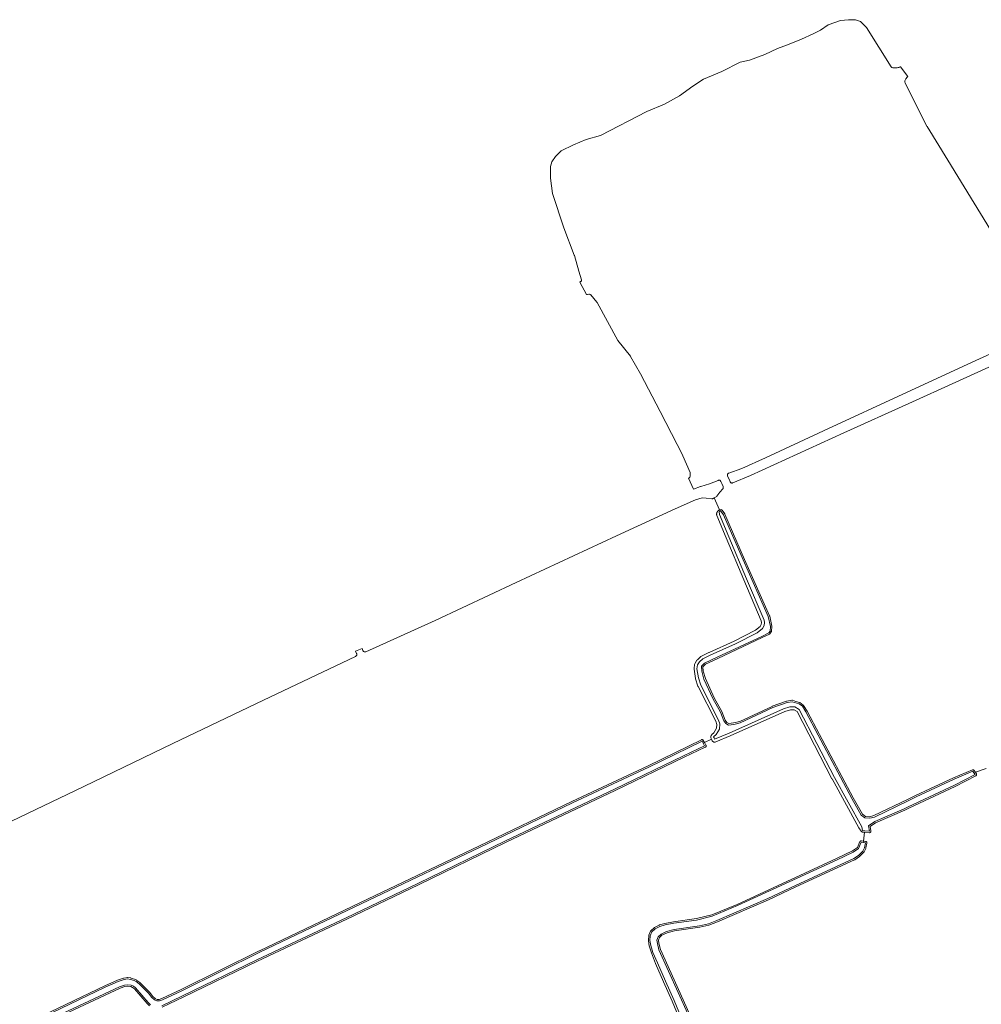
# Model space of a CAD drawing. Header units: metres. Extents: x 131489 to 134032, y 502353 to 503606.
# Tile 70 of 90: x 132693 to 133025, y 503155 to 503496. Entities that reach past the tile are written whole.
import ezdxf

# ---------------------------------------------------------------- set-up
doc = ezdxf.new("R2010")
doc.units = ezdxf.units.M
doc.layers.add('B-WE-GR-GRAS-GV', color=60, linetype='Continuous', lineweight=13)
doc.layers.add('B-WE-OG-WATER_SLOOT-GV', color=120, linetype='Continuous', lineweight=18)

msp = doc.modelspace()

# ---------------------------------------------------------------- linework, layer by layer
at = {"layer": 'B-WE-GR-GRAS-GV', "flags": 128}
for points in [[(133028.544, 503423.396), (133013.798, 503447.394), (133006.581, 503459.081), (133006.549, 503459.138), (132998.955, 503474.25), (132998.901, 503474.391), (132998.876, 503474.54), (132998.882, 503474.691), (132998.918, 503474.838), (132998.998, 503475.062), (132999.022, 503475.121), (132999.12, 503475.337), (132999.149, 503475.394), (132999.265, 503475.602), (132999.298, 503475.656), (132999.432, 503475.852), (132999.47, 503475.904), (132999.619, 503476.088), (132999.662, 503476.136), (132999.826, 503476.307), (132999.872, 503476.351), (132999.903, 503476.378), (132997.345, 503479.748), (132997.264, 503479.707), (132997.224, 503479.689), (132996.928, 503479.57), (132996.886, 503479.556), (132996.581, 503479.463), (132996.539, 503479.453), (132996.226, 503479.387), (132996.183, 503479.38), (132995.866, 503479.343), (132995.822, 503479.339), (132995.504, 503479.33), (132995.46, 503479.33), (132995.141, 503479.349), (132995.097, 503479.353), (132994.782, 503479.399), (132994.739, 503479.408), (132994.428, 503479.482), (132994.336, 503479.513), (132994.252, 503479.562), (132994.178, 503479.627), (132994.119, 503479.705), (132985.669, 503493.343), (132983.6, 503495.466), (132981.781, 503496.039), (132979.437, 503496.039), (132976.656, 503495.721), (132972.405, 503494.212), (132969.704, 503492.424), (132967.201, 503491.153), (132963.108, 503489.325), (132958.261, 503487.338), (132954.805, 503486.027), (132950.474, 503484.041), (132945.151, 503482.094), (132941.893, 503481.379), (132935.576, 503478.161), (132929.259, 503475.459), (132925.524, 503472.996), (132920.876, 503469.738), (132915.751, 503466.838), (132909.632, 503464.295), (132893.542, 503456.032), (132888.615, 503454.601), (132884.245, 503452.734), (132879.954, 503450.628), (132877.968, 503448.682), (132876.736, 503446.894), (132876.299, 503445.305), (132876.319, 503441.193), (132876.915, 503435.944), (132880.943, 503424.08), (132884.513, 503414.549), (132884.525, 503414.516), (132886.131, 503409.075), (132886.134, 503409.064), (132886.964, 503406.006), (132886.98, 503405.907), (132886.976, 503405.806), (132886.952, 503405.708), (132886.909, 503405.617), (132886.849, 503405.537), (132886.774, 503405.47), (132886.687, 503405.419), (132886.414, 503405.296), (132888.763, 503400.975), (132889.056, 503401.011), (132889.522, 503401.068), (132889.671, 503401.072), (132889.818, 503401.046), (132889.956, 503400.991), (132890.081, 503400.91), (132890.188, 503400.805), (132892.301, 503398.281), (132892.383, 503398.161), (132899.585, 503385.055), (132903.908, 503379.615), (132903.97, 503379.524), (132907.413, 503373.578), (132907.428, 503373.55), (132914.26, 503360.527), (132914.265, 503360.519), (132922.025, 503345.243), (132922.043, 503345.203), (132924.573, 503339.407), (132924.625, 503339.235), (132924.634, 503339.055), (132924.568, 503338.11), (132924.545, 503337.969), (132924.495, 503337.835), (132924.42, 503337.713), (132924.324, 503337.607), (132924.21, 503337.521), (132924.113, 503337.462), (132924.034, 503337.414), (132925.757, 503333.591), (132925.803, 503333.608), (132928.221, 503334.514), (132928.264, 503334.529), (132931.31, 503335.465), (132934.255, 503336.688), (132934.394, 503336.73), (132934.537, 503336.745), (132934.681, 503336.732), (132934.82, 503336.692), (132934.948, 503336.626), (132935.062, 503336.537), (132935.156, 503336.427), (132935.227, 503336.302), (132935.525, 503335.637), (132936.015, 503334.545), (132936.06, 503334.41), (132936.079, 503334.269), (132936.072, 503334.127), (132936.038, 503333.989), (132935.978, 503333.86), (132935.895, 503333.745), (132934.856, 503332.555), (132933.884, 503331.24), (132933.779, 503331.125), (132933.652, 503331.034), (132932.953, 503330.637), (132934.733, 503326.462), (132935.176, 503326.538), (132935.269, 503326.545), (132935.361, 503326.535), (132935.45, 503326.508), (132935.533, 503326.465), (132935.606, 503326.407), (132935.667, 503326.337), (132936.566, 503325.088), (132936.619, 503324.995), (132943.407, 503309.357), (132952.105, 503289.829), (132952.138, 503289.725), (132952.839, 503286.27), (132952.848, 503286.144), (132952.76, 503284.537), (132952.746, 503284.443), (132952.715, 503284.354), (132952.667, 503284.273), (132952.205, 503283.629), (132952.152, 503283.566), (132952.089, 503283.513), (132952.018, 503283.471), (132949.563, 503282.273), (132949.558, 503282.27), (132934.213, 503275.015), (132934.204, 503275.011), (132929.853, 503273.055), (132929.016, 503272.213), (132929.118, 503270.711), (132929.86, 503268.123), (132932.854, 503261.48), (132935.514, 503256.744), (132935.546, 503256.674), (132936.657, 503253.703), (132937.244, 503252.926), (132937.972, 503252.54), (132939.601, 503252.768), (132941.738, 503253.319), (132952.991, 503258.505), (132953.028, 503258.521), (132957.94, 503260.318), (132958.037, 503260.342), (132959.794, 503260.61), (132959.903, 503260.615), (132960.011, 503260.595), (132961.208, 503260.241), (132962.405, 503259.886), (132962.488, 503259.853), (132962.564, 503259.806), (132963.723, 503258.932), (132963.793, 503258.868), (132963.85, 503258.792), (132965.038, 503256.83), (132965.051, 503256.807), (132969.354, 503248.764), (132969.355, 503248.762), (132980.957, 503226.847), (132984.204, 503221.204), (132985.255, 503220.383), (132986.708, 503220.339), (132988.174, 503220.699), (132999.782, 503226.312), (133002.558, 503227.654), (133002.565, 503227.658), (133015.719, 503233.764), (133015.736, 503233.771), (133022.279, 503236.531), (133022.373, 503236.56), (133022.472, 503236.57), (133022.571, 503236.56), (133022.666, 503236.531), (133022.753, 503236.484), (133022.829, 503236.421), (133022.891, 503236.344), (133023.236, 503235.817), (133023.305, 503235.712), (133027.008, 503236.995)], [(133036.796, 503379.825), (133016.531, 503370.683), (133000.31, 503363.321), (132977.721, 503353.07), (132945.481, 503338.416), (132945.467, 503338.41), (132939.419, 503335.817), (132939.28, 503335.773), (132939.136, 503335.756), (132938.992, 503335.768), (132938.852, 503335.806), (132938.723, 503335.872), (132938.608, 503335.96), (132938.513, 503336.069), (132938.441, 503336.195), (132938.049, 503337.055), (132937.537, 503338.177), (132937.487, 503338.324), (132937.469, 503338.478), (132937.483, 503338.633), (132937.529, 503338.781), (132937.604, 503338.917), (132937.705, 503339.034), (132937.829, 503339.129), (132937.969, 503339.195), (132942.477, 503340.788), (132950.623, 503344.451), (132970.735, 503353.841), (132970.739, 503353.843), (132999.687, 503367.141), (133023.493, 503378.11), (133036.101, 503383.959)], [(132700.626, 503151.511), (132722.007, 503161.842), (132722.027, 503161.851), (132726.446, 503163.757), (132726.486, 503163.772), (132728.533, 503164.453), (132728.599, 503164.47), (132729.845, 503164.704), (132729.931, 503164.713), (132730.017, 503164.707), (132731.006, 503164.547), (132731.074, 503164.531), (132732.299, 503164.151), (132732.375, 503164.12), (132733.093, 503163.761), (132733.17, 503163.713), (132734.209, 503162.928), (132734.261, 503162.883), (132737.561, 503159.595), (132737.608, 503159.541), (132738.556, 503158.276), (132739.539, 503157.378), (132740.181, 503157.098), (132740.901, 503157.115), (132741.822, 503157.405), (132748.48, 503160.542), (132775.515, 503173.94), (132775.521, 503173.943), (132815.606, 503193.095), (132851.464, 503210.153), (132883.616, 503225.59), (132883.62, 503225.592), (132910.032, 503237.975), (132928.482, 503246.944), (132928.572, 503246.977), (132928.666, 503246.993), (132928.761, 503246.99), (132928.854, 503246.97), (132928.942, 503246.932), (132929.021, 503246.878), (132929.088, 503246.811), (132929.141, 503246.732), (132929.531, 503246.01), (132929.541, 503245.99), (132931.962, 503247.164), (132931.79, 503247.651), (132931.743, 503247.841), (132931.734, 503248.035), (132931.763, 503248.228), (132931.829, 503248.411), (132931.929, 503248.579), (132932.06, 503248.723), (132932.803, 503249.4), (132933.726, 503250.921), (132933.804, 503252.28), (132933.43, 503253.394), (132927.367, 503265.371), (132927.31, 503265.508), (132926.481, 503268.006), (132926.441, 503268.175), (132925.973, 503271.352), (132925.969, 503271.614), (132926.126, 503272.962), (132926.179, 503273.187), (132926.283, 503273.394), (132926.965, 503274.435), (132927.126, 503274.625), (132928.307, 503275.706), (132928.536, 503275.863), (132931.111, 503277.147), (132931.147, 503277.164), (132939.827, 503281.065), (132947.247, 503284.837), (132948.814, 503286.093), (132949.192, 503286.815), (132949.287, 503287.477), (132949.201, 503288.066), (132943.184, 503302.243), (132943.183, 503302.248), (132937.095, 503316.78), (132933.83, 503324.513), (132933.823, 503324.536), (132933.803, 503324.613), (132933.786, 503324.692), (132933.774, 503324.771), (132933.765, 503324.851), (132933.761, 503324.931), (132933.76, 503325.011), (132933.764, 503325.091), (132933.771, 503325.171), (132933.782, 503325.251), (132933.798, 503325.33), (132933.817, 503325.408), (132933.84, 503325.484), (132933.867, 503325.56), (132933.898, 503325.634), (132933.932, 503325.707), (132933.97, 503325.778), (132934.011, 503325.846), (132934.056, 503325.913), (132934.104, 503325.977), (132934.155, 503326.039), (132934.209, 503326.098), (132934.266, 503326.155), (132934.326, 503326.208), (132934.388, 503326.259), (132934.453, 503326.306), (132934.52, 503326.35), (132934.589, 503326.391), (132934.661, 503326.428), (132934.733, 503326.462), (132932.953, 503330.637), (132932.577, 503330.423), (132932.433, 503330.36), (132932.278, 503330.329), (132932.121, 503330.33), (132930.098, 503330.56), (132928.796, 503330.587), (132926.489, 503329.925), (132919.423, 503326.873), (132899.123, 503317.511), (132864.427, 503301.357), (132836.382, 503288.246), (132836.373, 503288.242), (132812.335, 503277.38), (132812.19, 503277.331), (132812.038, 503277.313), (132811.886, 503277.326), (132811.739, 503277.37), (132811.605, 503277.442), (132811.488, 503277.541), (132811.393, 503277.661), (132811.325, 503277.797), (132811.054, 503278.511), (132808.815, 503277.606), (132809.193, 503276.753), (132809.238, 503276.616), (132809.257, 503276.472), (132809.247, 503276.328), (132809.21, 503276.188), (132809.147, 503276.058), (132809.06, 503275.943), (132808.953, 503275.846), (132808.829, 503275.772), (132776.933, 503260.622), (132745.558, 503245.67), (132714.785, 503230.83), (132714.782, 503230.829), (132650.372, 503200.045)], [(132921.563, 503148.636), (132918.364, 503156.465), (132915.356, 503163.186), (132915.354, 503163.191), (132912.59, 503169.511), (132911.195, 503173.204), (132911.192, 503173.212), (132911.186, 503173.227), (132911.18, 503173.243), (132910.464, 503175.648), (132910.448, 503175.719), (132910.196, 503177.449), (132910.192, 503177.55), (132910.289, 503179.199), (132910.302, 503179.286), (132910.33, 503179.37), (132910.919, 503180.72), (132910.972, 503180.813), (132911.044, 503180.893), (132912.155, 503181.884), (132912.246, 503181.949), (132913.851, 503182.835), (132913.955, 503182.878), (132915.781, 503183.403), (132915.821, 503183.412), (132918.795, 503184.009), (132918.826, 503184.015), (132926.751, 503185.078), (132932.108, 503186.39), (132940.831, 503190.017), (132964.232, 503200.842), (132964.236, 503200.844), (132975.271, 503205.823), (132980.785, 503208.542), (132982.468, 503209.7), (132983.37, 503211.709), (132983.415, 503211.789), (132983.474, 503211.859), (132983.544, 503211.917), (132983.624, 503211.962), (132983.711, 503211.991), (132983.802, 503212.003), (132983.894, 503211.999), (132984.561, 503211.908), (132984.939, 503214.969), (132984.197, 503215.039), (132984.094, 503215.06), (132983.998, 503215.102), (132983.913, 503215.163), (132983.842, 503215.24), (132983.789, 503215.33), (132983.005, 503216.514), (132973.685, 503233.41), (132973.673, 503233.433), (132961.599, 503256.715), (132960.558, 503257.346), (132959.287, 503257.289), (132957.305, 503256.677), (132938.465, 503248.36), (132938.454, 503248.355), (132933.428, 503246.208), (132933.233, 503246.148), (132933.03, 503246.128), (132932.827, 503246.15), (132932.633, 503246.212), (132932.455, 503246.313), (132932.302, 503246.448), (132932.179, 503246.611), (132932.092, 503246.795), (132931.962, 503247.164), (132929.541, 503245.99), (132930.051, 503245.047), (132930.09, 503244.953), (132930.109, 503244.853), (132930.108, 503244.751), (132930.086, 503244.652), (132930.044, 503244.559), (132929.984, 503244.476), (132929.909, 503244.408), (132929.822, 503244.356), (132922.53, 503240.968), (132898.627, 503229.365), (132898.623, 503229.363), (132860.935, 503211.515), (132830.633, 503196.787), (132830.629, 503196.786), (132805.771, 503184.925), (132805.769, 503184.924), (132774.834, 503170.361), (132749.142, 503157.926), (132741.949, 503154.424)], [(133027.008, 503236.995), (133023.305, 503235.712), (133023.641, 503235.2), (133023.685, 503235.118), (133023.712, 503235.03), (133023.723, 503234.937), (133023.716, 503234.845), (133023.693, 503234.755), (133023.653, 503234.671), (133023.598, 503234.596), (133023.531, 503234.532), (133023.452, 503234.482), (133016.345, 503230.811), (133016.328, 503230.802), (133000.212, 503223.275), (132998.859, 503222.643), (132998.849, 503222.638), (132988.775, 503218.2), (132986.873, 503216.967), (132987.166, 503215.397), (132987.175, 503215.295), (132987.162, 503215.193), (132987.129, 503215.096), (132987.077, 503215.007), (132987.007, 503214.932), (132986.924, 503214.872), (132986.83, 503214.83), (132986.73, 503214.808), (132986.627, 503214.807), (132984.953, 503214.967), (132984.939, 503214.969), (132984.561, 503211.908), (132984.567, 503211.907), (132984.77, 503211.88), (132985.314, 503211.806), (132985.412, 503211.783), (132985.503, 503211.74), (132985.584, 503211.68), (132985.651, 503211.605), (132985.702, 503211.518), (132985.734, 503211.423), (132985.747, 503211.323), (132985.739, 503211.223), (132985.431, 503209.509), (132985.385, 503209.372), (132984.767, 503208.148), (132984.724, 503208.077), (132984.67, 503208.015), (132983.205, 503206.59), (132983.145, 503206.54), (132981.556, 503205.415), (132981.475, 503205.368), (132961.207, 503196.099), (132951.714, 503191.577), (132951.698, 503191.569), (132934.042, 503183.931), (132934.023, 503183.923), (132931.111, 503182.8), (132931.043, 503182.78), (132927.961, 503182.073), (132927.919, 503182.065), (132919.138, 503180.822), (132916.599, 503180.173), (132914.843, 503179.314), (132913.991, 503178.529), (132913.593, 503177.588), (132913.747, 503176.608), (132914.287, 503174.426), (132924.298, 503152.399)], [(132737.539, 503154.894), (132736.687, 503155.727), (132736.656, 503155.761), (132732.37, 503160.793), (132731.675, 503161.297), (132731.085, 503161.546), (132729.985, 503161.708), (132728.948, 503161.54), (132727.303, 503161.018), (132707.865, 503151.928)]]:
    msp.add_lwpolyline(points, dxfattribs=at)
at = {"layer": 'B-WE-OG-WATER_SLOOT-GV', "flags": 128}
for points in [[(132984.939, 503214.969), (132984.953, 503214.967), (132986.627, 503214.807), (132986.73, 503214.808), (132986.83, 503214.83), (132986.924, 503214.872), (132987.007, 503214.932), (132987.077, 503215.007), (132987.129, 503215.096), (132987.162, 503215.193), (132987.175, 503215.295), (132987.166, 503215.397), (132986.873, 503216.967), (132988.775, 503218.2), (132998.849, 503222.638), (132998.859, 503222.643), (133000.212, 503223.275), (133016.328, 503230.802), (133016.345, 503230.811), (133023.452, 503234.482), (133023.531, 503234.532), (133023.598, 503234.596), (133023.653, 503234.671), (133023.693, 503234.755), (133023.716, 503234.845), (133023.723, 503234.937), (133023.712, 503235.03), (133023.685, 503235.118), (133023.641, 503235.2), (133023.305, 503235.712), (133022.818, 503235.543), (133023.223, 503234.926), (133016.116, 503231.255), (133000, 503223.728), (132998.647, 503223.096), (132988.537, 503218.641), (132986.32, 503217.204), (132986.675, 503215.305), (132985, 503215.465), (132984.244, 503215.537), (132983.95, 503216.87), (132974.561, 503233.893), (132962.358, 503257.424), (132960.817, 503258.359), (132959.114, 503258.282), (132956.954, 503257.615), (132938.061, 503249.275), (132933.035, 503247.128), (132932.867, 503247.603), (132932.733, 503247.984), (132933.583, 503248.758), (132934.71, 503250.615), (132934.813, 503252.415), (132934.355, 503253.781), (132928.259, 503265.823), (132927.43, 503268.321), (132926.962, 503271.498), (132927.119, 503272.846), (132927.801, 503273.887), (132928.982, 503274.968), (132931.557, 503276.252), (132940.259, 503280.163), (132947.792, 503283.992), (132949.603, 503285.444), (132950.157, 503286.503), (132950.297, 503287.478), (132950.172, 503288.338), (132944.105, 503302.634), (132938.017, 503317.168), (132934.751, 503324.902), (132934.629, 503325.937), (132934.935, 503325.989), (132934.733, 503326.462), (132934.661, 503326.428), (132934.589, 503326.391), (132934.52, 503326.35), (132934.453, 503326.306), (132934.388, 503326.259), (132934.326, 503326.208), (132934.266, 503326.155), (132934.209, 503326.098), (132934.155, 503326.039), (132934.104, 503325.977), (132934.056, 503325.913), (132934.011, 503325.846), (132933.97, 503325.778), (132933.932, 503325.707), (132933.898, 503325.634), (132933.867, 503325.56), (132933.84, 503325.484), (132933.817, 503325.408), (132933.798, 503325.33), (132933.782, 503325.251), (132933.771, 503325.171), (132933.764, 503325.091), (132933.76, 503325.011), (132933.761, 503324.931), (132933.765, 503324.851), (132933.774, 503324.771), (132933.786, 503324.692), (132933.803, 503324.613), (132933.823, 503324.536), (132933.83, 503324.513), (132937.095, 503316.78), (132943.183, 503302.248), (132943.184, 503302.243), (132949.201, 503288.066), (132949.287, 503287.477), (132949.192, 503286.815), (132948.814, 503286.093), (132947.247, 503284.837), (132939.827, 503281.065), (132931.147, 503277.164), (132931.111, 503277.147), (132928.536, 503275.863), (132928.307, 503275.706), (132927.126, 503274.625), (132926.965, 503274.435), (132926.283, 503273.394), (132926.179, 503273.187), (132926.126, 503272.962), (132925.969, 503271.614), (132925.973, 503271.352), (132926.441, 503268.175), (132926.481, 503268.006), (132927.31, 503265.508), (132927.367, 503265.371), (132933.43, 503253.394), (132933.804, 503252.28), (132933.726, 503250.921), (132932.803, 503249.4), (132932.06, 503248.723), (132931.929, 503248.579), (132931.829, 503248.411), (132931.763, 503248.228), (132931.734, 503248.035), (132931.743, 503247.841), (132931.79, 503247.651), (132931.962, 503247.164), (132932.092, 503246.795), (132932.179, 503246.611), (132932.302, 503246.448), (132932.455, 503246.313), (132932.633, 503246.212), (132932.827, 503246.15), (132933.03, 503246.128), (132933.233, 503246.148), (132933.428, 503246.208), (132938.454, 503248.355), (132938.465, 503248.36), (132957.305, 503256.677), (132959.287, 503257.289), (132960.558, 503257.346), (132961.599, 503256.715), (132973.673, 503233.433), (132973.685, 503233.41), (132983.005, 503216.514), (132983.789, 503215.33), (132983.842, 503215.24), (132983.913, 503215.163), (132983.998, 503215.102), (132984.094, 503215.06), (132984.197, 503215.039)], [(133022.818, 503235.543), (133022.473, 503236.07), (133015.93, 503233.31), (133002.776, 503227.204), (133000, 503225.862), (132988.344, 503220.226), (132986.761, 503219.837), (132985.076, 503219.888), (132983.819, 503220.87), (132980.519, 503226.605), (132968.913, 503248.528), (132964.61, 503256.571), (132963.422, 503258.533), (132962.263, 503259.407), (132959.869, 503260.116), (132958.112, 503259.848), (132953.201, 503258.051), (132941.906, 503252.846), (132939.698, 503252.277), (132937.881, 503252.022), (132936.912, 503252.536), (132936.214, 503253.46), (132935.078, 503256.499), (132932.407, 503261.254), (132929.389, 503267.951), (132928.623, 503270.624), (132928.502, 503272.405), (132929.564, 503273.473), (132933.999, 503275.467), (132949.344, 503282.722), (132951.799, 503283.92), (132952.261, 503284.564), (132952.349, 503286.171), (132951.648, 503289.626), (132942.949, 503309.156), (132936.16, 503324.796), (132935.261, 503326.045), (132934.935, 503325.989), (132934.629, 503325.937), (132934.751, 503324.902), (132938.017, 503317.168), (132944.105, 503302.634), (132950.172, 503288.338), (132950.297, 503287.478), (132950.157, 503286.503), (132949.603, 503285.444), (132947.792, 503283.992), (132940.259, 503280.163), (132931.557, 503276.252), (132928.982, 503274.968), (132927.801, 503273.887), (132927.119, 503272.846), (132926.962, 503271.498), (132927.43, 503268.321), (132928.259, 503265.823), (132934.355, 503253.781), (132934.813, 503252.415), (132934.71, 503250.615), (132933.583, 503248.758), (132932.733, 503247.984), (132932.867, 503247.603), (132933.035, 503247.128), (132938.061, 503249.275), (132956.954, 503257.615), (132959.114, 503258.282), (132960.817, 503258.359), (132962.358, 503257.424), (132974.561, 503233.893), (132983.95, 503216.87), (132984.244, 503215.537), (132985, 503215.465), (132986.675, 503215.305), (132986.32, 503217.204), (132988.537, 503218.641), (132998.647, 503223.096), (133000, 503223.728), (133016.116, 503231.255), (133023.223, 503234.926)], [(133022.818, 503235.543), (133023.305, 503235.712), (133023.236, 503235.817), (133022.891, 503236.344), (133022.829, 503236.421), (133022.753, 503236.484), (133022.666, 503236.531), (133022.571, 503236.56), (133022.472, 503236.57), (133022.373, 503236.56), (133022.279, 503236.531), (133015.736, 503233.771), (133015.719, 503233.764), (133002.565, 503227.658), (133002.558, 503227.654), (132999.782, 503226.312), (132988.174, 503220.699), (132986.708, 503220.339), (132985.255, 503220.383), (132984.204, 503221.204), (132980.957, 503226.847), (132969.355, 503248.762), (132969.354, 503248.764), (132965.051, 503256.807), (132965.038, 503256.83), (132963.85, 503258.792), (132963.793, 503258.868), (132963.723, 503258.932), (132962.564, 503259.806), (132962.488, 503259.853), (132962.405, 503259.886), (132961.208, 503260.241), (132960.011, 503260.595), (132959.903, 503260.615), (132959.794, 503260.61), (132958.037, 503260.342), (132957.94, 503260.318), (132953.028, 503258.521), (132952.991, 503258.505), (132941.738, 503253.319), (132939.601, 503252.768), (132937.972, 503252.54), (132937.244, 503252.926), (132936.657, 503253.703), (132935.546, 503256.674), (132935.514, 503256.744), (132932.854, 503261.48), (132929.86, 503268.123), (132929.118, 503270.711), (132929.016, 503272.213), (132929.853, 503273.055), (132934.204, 503275.011), (132934.213, 503275.015), (132949.558, 503282.27), (132949.563, 503282.273), (132952.018, 503283.471), (132952.089, 503283.513), (132952.152, 503283.566), (132952.205, 503283.629), (132952.667, 503284.273), (132952.715, 503284.354), (132952.746, 503284.443), (132952.76, 503284.537), (132952.848, 503286.144), (132952.839, 503286.27), (132952.138, 503289.725), (132952.105, 503289.829), (132943.407, 503309.357), (132936.619, 503324.995), (132936.566, 503325.088), (132935.667, 503326.337), (132935.606, 503326.407), (132935.533, 503326.465), (132935.45, 503326.508), (132935.361, 503326.535), (132935.269, 503326.545), (132935.176, 503326.538), (132934.733, 503326.462), (132934.935, 503325.989), (132935.261, 503326.045), (132936.16, 503324.796), (132942.949, 503309.156), (132951.648, 503289.626), (132952.349, 503286.171), (132952.261, 503284.564), (132951.799, 503283.92), (132949.344, 503282.722), (132933.999, 503275.467), (132929.564, 503273.473), (132928.502, 503272.405), (132928.623, 503270.624), (132929.389, 503267.951), (132932.407, 503261.254), (132935.078, 503256.499), (132936.214, 503253.46), (132936.912, 503252.536), (132937.881, 503252.022), (132939.698, 503252.277), (132941.906, 503252.846), (132953.201, 503258.051), (132958.112, 503259.848), (132959.869, 503260.116), (132962.263, 503259.407), (132963.422, 503258.533), (132964.61, 503256.571), (132968.913, 503248.528), (132980.519, 503226.605), (132983.819, 503220.87), (132985.076, 503219.888), (132986.761, 503219.837), (132988.344, 503220.226), (133000, 503225.862), (133002.776, 503227.204), (133015.93, 503233.31), (133022.473, 503236.07)]]:
    msp.add_lwpolyline(points, close=True, dxfattribs=at)
for points in [[(132700.841, 503151.06), (132722.225, 503161.392), (132726.644, 503163.298), (132728.691, 503163.979), (132729.937, 503164.213), (132730.926, 503164.053), (132732.151, 503163.673), (132732.869, 503163.314), (132733.908, 503162.529), (132737.208, 503159.241), (132738.184, 503157.939), (132739.263, 503156.953), (132740.082, 503156.595), (132740.984, 503156.617), (132742.004, 503156.938), (132748.698, 503160.092), (132775.737, 503173.492), (132815.821, 503192.643), (132851.68, 503209.702), (132883.832, 503225.139), (132910.247, 503237.524), (132928.701, 503246.494), (132929.091, 503245.772), (132929.541, 503245.99), (132929.531, 503246.01), (132929.141, 503246.732), (132929.088, 503246.811), (132929.021, 503246.878), (132928.942, 503246.932), (132928.854, 503246.97), (132928.761, 503246.99), (132928.666, 503246.993), (132928.572, 503246.977), (132928.482, 503246.944), (132910.032, 503237.975), (132883.62, 503225.592), (132883.616, 503225.59), (132851.464, 503210.153), (132815.606, 503193.095), (132775.521, 503173.943), (132775.515, 503173.94), (132748.48, 503160.542), (132741.822, 503157.405), (132740.901, 503157.115), (132740.181, 503157.098), (132739.539, 503157.378), (132738.556, 503158.276), (132737.608, 503159.541), (132737.561, 503159.595), (132734.261, 503162.883), (132734.209, 503162.928), (132733.17, 503163.713), (132733.093, 503163.761), (132732.375, 503164.12), (132732.299, 503164.151), (132731.074, 503164.531), (132731.006, 503164.547), (132730.017, 503164.707), (132729.931, 503164.713), (132729.845, 503164.704), (132728.599, 503164.47), (132728.533, 503164.453), (132726.486, 503163.772), (132726.446, 503163.757), (132722.027, 503161.851), (132722.007, 503161.842), (132700.626, 503151.511)], [(132741.73, 503154.874), (132748.924, 503158.376), (132774.619, 503170.812), (132805.556, 503185.376), (132830.414, 503197.237), (132860.719, 503211.966), (132898.409, 503229.815), (132922.315, 503241.42), (132929.611, 503244.809), (132929.091, 503245.772), (132928.701, 503246.494), (132910.247, 503237.524), (132883.832, 503225.139), (132851.68, 503209.702), (132815.821, 503192.643), (132775.737, 503173.492), (132748.698, 503160.092), (132742.004, 503156.938), (132740.984, 503156.617), (132740.082, 503156.595), (132739.263, 503156.953), (132738.184, 503157.939), (132737.208, 503159.241), (132733.908, 503162.529), (132732.869, 503163.314), (132732.151, 503163.673), (132730.926, 503164.053), (132729.937, 503164.213), (132728.691, 503163.979), (132726.644, 503163.298), (132722.225, 503161.392), (132700.841, 503151.06)], [(132741.949, 503154.424), (132749.142, 503157.926), (132774.834, 503170.361), (132805.769, 503184.924), (132805.771, 503184.925), (132830.629, 503196.786), (132830.633, 503196.787), (132860.935, 503211.515), (132898.623, 503229.363), (132898.627, 503229.365), (132922.53, 503240.968), (132929.822, 503244.356), (132929.909, 503244.408), (132929.984, 503244.476), (132930.044, 503244.559), (132930.086, 503244.652), (132930.108, 503244.751), (132930.109, 503244.853), (132930.09, 503244.953), (132930.051, 503245.047), (132929.541, 503245.99), (132929.091, 503245.772), (132929.611, 503244.809), (132922.315, 503241.42), (132898.409, 503229.815), (132860.719, 503211.966), (132830.414, 503197.237), (132805.556, 503185.376), (132774.619, 503170.812), (132748.924, 503158.376), (132741.73, 503154.874)], [(132922.262, 503148.908), (132919.054, 503156.76), (132916.041, 503163.492), (132913.275, 503169.816), (132911.659, 503173.386), (132910.943, 503175.791), (132910.691, 503177.521), (132910.788, 503179.17), (132911.377, 503180.52), (132912.488, 503181.511), (132914.093, 503182.397), (132915.919, 503182.922), (132918.893, 503183.519), (132926.844, 503184.586), (132932.264, 503185.914), (132941.032, 503189.559), (132964.442, 503200.388), (132975.484, 503205.371), (132981.038, 503208.11), (132982.867, 503209.367), (132983.826, 503211.504), (132984.5, 503211.412), (132984.561, 503211.908), (132983.894, 503211.999), (132983.802, 503212.003), (132983.711, 503211.991), (132983.624, 503211.962), (132983.544, 503211.917), (132983.474, 503211.859), (132983.415, 503211.789), (132983.37, 503211.709), (132982.468, 503209.7), (132980.785, 503208.542), (132975.271, 503205.823), (132964.236, 503200.844), (132964.232, 503200.842), (132940.831, 503190.017), (132932.108, 503186.39), (132926.751, 503185.078), (132918.826, 503184.015), (132918.795, 503184.009), (132915.821, 503183.412), (132915.781, 503183.403), (132913.955, 503182.878), (132913.851, 503182.835), (132912.246, 503181.949), (132912.155, 503181.884), (132911.044, 503180.893), (132910.972, 503180.813), (132910.919, 503180.72), (132910.33, 503179.37), (132910.302, 503179.286), (132910.289, 503179.199), (132910.192, 503177.55), (132910.196, 503177.449), (132910.448, 503175.719), (132910.464, 503175.648), (132911.18, 503173.243), (132911.186, 503173.227), (132911.192, 503173.212), (132911.195, 503173.204), (132912.59, 503169.511), (132915.354, 503163.191), (132915.356, 503163.186), (132918.364, 503156.465), (132921.563, 503148.636)], [(132923.843, 503152.192), (132913.813, 503174.261), (132913.256, 503176.509), (132913.077, 503177.652), (132913.573, 503178.824), (132914.558, 503179.731), (132916.425, 503180.645), (132919.041, 503181.313), (132927.849, 503182.56), (132930.931, 503183.267), (132933.843, 503184.39), (132951.499, 503192.028), (132960.995, 503196.552), (132981.267, 503205.823), (132982.856, 503206.948), (132984.321, 503208.373), (132984.939, 503209.597), (132985.247, 503211.311), (132984.5, 503211.412), (132983.826, 503211.504), (132982.867, 503209.367), (132981.038, 503208.11), (132975.484, 503205.371), (132964.442, 503200.388), (132941.032, 503189.559), (132932.264, 503185.914), (132926.844, 503184.586), (132918.893, 503183.519), (132915.919, 503182.922), (132914.093, 503182.397), (132912.488, 503181.511), (132911.377, 503180.52), (132910.788, 503179.17), (132910.691, 503177.521), (132910.943, 503175.791), (132911.659, 503173.386), (132913.275, 503169.816), (132916.041, 503163.492), (132919.054, 503156.76), (132922.262, 503148.908)], [(132924.298, 503152.399), (132914.287, 503174.426), (132913.747, 503176.608), (132913.593, 503177.588), (132913.991, 503178.529), (132914.843, 503179.314), (132916.599, 503180.173), (132919.138, 503180.822), (132927.919, 503182.065), (132927.961, 503182.073), (132931.043, 503182.78), (132931.111, 503182.8), (132934.023, 503183.923), (132934.042, 503183.931), (132951.698, 503191.569), (132951.714, 503191.577), (132961.207, 503196.099), (132981.475, 503205.368), (132981.556, 503205.415), (132983.145, 503206.54), (132983.205, 503206.59), (132984.67, 503208.015), (132984.724, 503208.077), (132984.767, 503208.148), (132985.385, 503209.372), (132985.431, 503209.509), (132985.739, 503211.223), (132985.747, 503211.323), (132985.734, 503211.423), (132985.702, 503211.518), (132985.651, 503211.605), (132985.584, 503211.68), (132985.503, 503211.74), (132985.412, 503211.783), (132985.314, 503211.806), (132984.77, 503211.88), (132984.567, 503211.907), (132984.561, 503211.908), (132984.5, 503211.412), (132985.247, 503211.311), (132984.939, 503209.597), (132984.321, 503208.373), (132982.856, 503206.948), (132981.267, 503205.823), (132960.995, 503196.552), (132951.499, 503192.028), (132933.843, 503184.39), (132930.931, 503183.267), (132927.849, 503182.56), (132919.041, 503181.313), (132916.425, 503180.645), (132914.558, 503179.731), (132913.573, 503178.824), (132913.077, 503177.652), (132913.256, 503176.509), (132913.813, 503174.261), (132923.843, 503152.192)], [(132737.889, 503155.252), (132737.037, 503156.085), (132732.712, 503161.163), (132731.922, 503161.736), (132731.221, 503162.031), (132729.981, 503162.214), (132728.832, 503162.028), (132727.121, 503161.485), (132707.652, 503152.38)], [(132707.652, 503152.38), (132727.121, 503161.485), (132728.832, 503162.028), (132729.981, 503162.214), (132731.221, 503162.031), (132731.922, 503161.736), (132732.712, 503161.163), (132737.037, 503156.085), (132737.889, 503155.252)], [(132707.865, 503151.928), (132727.303, 503161.018), (132728.948, 503161.54), (132729.985, 503161.708), (132731.085, 503161.546), (132731.675, 503161.297), (132732.37, 503160.793), (132736.656, 503155.761), (132736.687, 503155.727), (132737.539, 503154.894)]]:
    msp.add_lwpolyline(points, dxfattribs=at)

doc.saveas('drawing.dxf')
